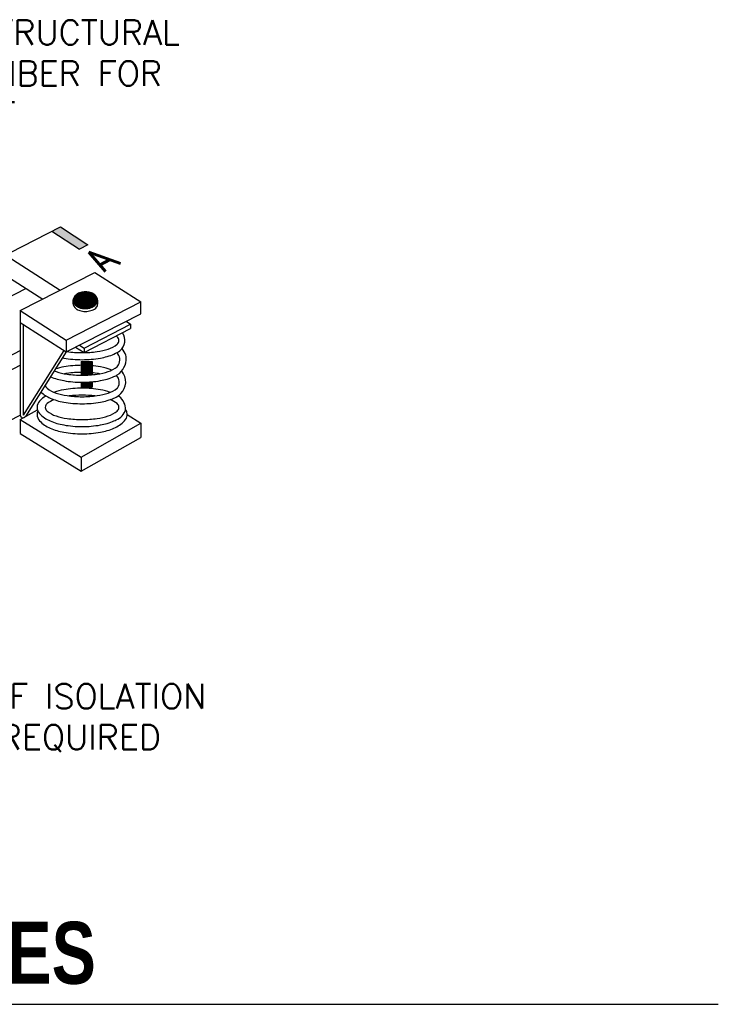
# Model space of a CAD drawing. Header units: inches. Extents: x 0.69 to 7.65, y 0.19 to 9.23.
# Tile 2 of 4: x 4.99 to 7.65, y 0.5 to 4.25. Entities that reach past the tile are written whole.
import ezdxf

# ---------------------------------------------------------------- set-up
doc = ezdxf.new("R2010")
doc.units = ezdxf.units.IN
doc.header["$MEASUREMENT"] = 0
doc.header["$PDSIZE"] = -1
for name, color, linetype in [('M-DETL-HEVY', 5, 'Continuous'), ('M-DETL-MEDM', 4, 'Continuous'), ('M-DETL-TEXT', 2, 'Continuous'), ('M-DETL-THIN', 2, 'Continuous')]:
    doc.layers.add(name, color=color, linetype=linetype)
doc.styles.add('BOLD', font='bold.shx', dxfattribs={"width": 0.9})
doc.styles.add('Romans', font='romans.shx')
doc.dimstyles.new('VA-Dims', dxfattribs={"dimtxt": 0.09375, "dimasz": 0.09375, "dimexe": 0.09375, "dimexo": 0.03125, "dimgap": 0.02, "dimtad": 1, "dimdec": 5, "dimzin": 0, "dimdsep": 46, "dimlunit": 4, "dimtxsty": 'Romans', "dimblk": 'ARCHTICK', "dimcen": 0.09375, "dimclrd": 256, "dimclre": 256, "dimclrt": 256, "dimadec": 0, "dimazin": 0, "dimtfac": 1, "dimtdec": 5, "dimtofl": 0, "dimtmove": 0, "dimatfit": 3, "dimfxl": 1, "dimfrac": 2, "dimtolj": 1, "dimtzin": 0, "dimlwd": -1, "dimlwe": -1, "dimarcsym": 0})

# ---------------------------------------------------------------- blocks, each defined once
blk = doc.blocks.new('_ArchTick')
at = {"color": 0, "linetype": 'ByBlock', "const_width": 0.15}
blk.add_lwpolyline([(-0.5, -0.5), (0.5, 0.5)], dxfattribs=at)

msp = doc.modelspace()

# ---------------------------------------------------------------- linework, layer by layer
at = {"layer": 'M-DETL-HEVY'}
for p, q in [((3.8721, 4.034), (5.1467, 3.2169)), ((3.8672, 3.9603), (5.0802, 3.1827)), ((4.1849, 2.796), (5.0163, 3.2237)), ((3.4668, 2.2004), (4.995, 2.9865)), ((3.5149, 2.1695), (4.995, 2.9309)), ((3.4697, 1.9582), (4.995, 2.7408))]:
    msp.add_line(p, q, dxfattribs=at)
at = {"layer": 'M-DETL-MEDM'}
for p, q in [((4.995, 3.1389), (5.2785, 3.2847)), ((5.2785, 3.2847), (5.4537, 3.1724)), ((5.1702, 3.0266), (5.4537, 3.1724)), ((5.4537, 3.1271), (5.4537, 3.1724)), ((4.995, 3.1389), (5.1702, 3.0266)), ((4.995, 3.1389), (4.995, 2.7767)), ((5.1702, 2.9812), (5.4537, 3.1271)), ((4.995, 3.0936), (5.1702, 2.9812)), ((5.0054, 3.0869), (5.0054, 2.7408)), ((5.2379, 2.9961), (5.4154, 3.0874)), ((5.3982, 3.0985), (5.4154, 3.0874)), ((5.4154, 3.0874), (5.4154, 3.0704)), ((5.2379, 2.9791), (5.4154, 3.0704)), ((5.1702, 3.0266), (5.1702, 2.9812)), ((5.2207, 3.0072), (5.2379, 2.9961)), ((5.1614, 2.9868), (5.0054, 2.7408)), ((5.1702, 2.9812), (5.0142, 2.7353)), ((5.2059, 2.9996), (5.2379, 2.9791)), ((5.2379, 2.9961), (5.2379, 2.9791)), ((4.995, 2.942), (4.995, 2.7408)), ((5.2274, 2.9449), (5.2274, 2.8928)), ((5.2274, 2.9449), (5.2691, 2.9449)), ((5.2691, 2.9449), (5.2691, 2.8945)), ((5.2274, 2.8658), (5.2274, 2.847)), ((5.2691, 2.8677), (5.2691, 2.847)), ((5.2274, 2.847), (5.2691, 2.847)), ((4.995, 2.724), (5.0601, 2.761)), ((5.4021, 2.7428), (5.4537, 2.7097)), ((4.995, 2.724), (4.995, 2.6705)), ((4.995, 2.724), (5.227, 2.5808)), ((5.227, 2.5808), (5.4537, 2.7097)), ((5.4537, 2.7097), (5.4537, 2.6559)), ((4.995, 2.6705), (5.227, 2.527)), ((5.227, 2.527), (5.4537, 2.6559)), ((5.227, 2.5808), (5.227, 2.527))]:
    msp.add_line(p, q, dxfattribs=at)
for points in [[(5.2105, 3.1434, 0.011098), (5.2128, 3.1423), (5.2128, 3.1423, 0.038467), (5.2223, 3.1388), (5.2223, 3.1388, 0.035572), (5.2324, 3.1366), (5.2324, 3.1366, 0.034179), (5.2428, 3.1359), (5.2428, 3.1359, 0.034179), (5.2533, 3.1366), (5.2533, 3.1366, 0.035572), (5.2634, 3.1388), (5.2634, 3.1388, 0.038467), (5.2729, 3.1423), (5.2729, 3.1423, 0.043041), (5.2814, 3.1471), (5.2814, 3.1471, 0.012316), (5.2834, 3.1485)], [(5.1731, 2.9827, 0.033847), (5.2305, 2.9788), (5.2305, 2.9788, 0.033956), (5.288, 2.9828), (5.288, 2.9828, 0.045733), (5.3298, 2.9924), (5.3298, 2.9924, 0.088698), (5.364, 3.0109), (5.364, 3.0109, 0.228442), (5.3709, 3.0252), (5.3709, 3.0252, 0.228442), (5.364, 3.0394), (5.364, 3.0394, 0.010245), (5.3604, 3.0421)], [(5.1561, 2.9589, 0.004945), (5.1606, 2.958), (5.1606, 2.958, 0.043759), (5.2305, 2.9519), (5.2305, 2.9519, 0.043759), (5.3003, 2.958), (5.3003, 2.958, 0.057151), (5.3519, 2.9734), (5.3519, 2.9734, 0.052267), (5.3746, 2.986)], [(5.1243, 2.9089, 0.016613), (5.1312, 2.9063), (5.1312, 2.9063, 0.045733), (5.173, 2.8967), (5.173, 2.8967, 0.033956), (5.2305, 2.8928), (5.2305, 2.8928, 0.033956), (5.288, 2.8967), (5.288, 2.8967, 0.045733), (5.3298, 2.9063), (5.3298, 2.9063, 0.088698), (5.364, 2.9248), (5.364, 2.9248, 0.120338), (5.3693, 2.9317)], [(5.344, 2.9121, 0.048102), (5.3003, 2.9243), (5.3003, 2.9243, 0.043759), (5.2305, 2.9304), (5.2305, 2.9304, 0.043759), (5.1606, 2.9243), (5.1606, 2.9243, 0.034481), (5.1291, 2.9164)], [(5.1103, 2.8868, 0.055776), (5.1606, 2.872), (5.1606, 2.872, 0.043759), (5.2305, 2.8658), (5.2305, 2.8658, 0.043759), (5.3003, 2.872), (5.3003, 2.872, 0.057151), (5.3519, 2.8873), (5.3519, 2.8873, 0.028402), (5.3646, 2.8936)], [(5.2971, 2.8981, 0.009853), (5.288, 2.8995), (5.288, 2.8995, 0.033956), (5.2305, 2.9034), (5.2305, 2.9034, 0.033956), (5.173, 2.8995), (5.173, 2.8995, 0.009853), (5.1638, 2.8981)], [(5.0902, 2.8551, 0.198837), (5.0969, 2.8429), (5.0969, 2.8429, 0.088698), (5.1312, 2.8244), (5.1312, 2.8244, 0.045733), (5.173, 2.8148), (5.173, 2.8148, 0.033956), (5.2305, 2.8108), (5.2305, 2.8108, 0.033956), (5.288, 2.8148), (5.288, 2.8148, 0.045733), (5.3298, 2.8244), (5.3298, 2.8244, 0.088698), (5.364, 2.8429), (5.364, 2.8429, 0.045441), (5.3664, 2.8452)], [(5.0734, 2.8285, 0.085973), (5.1091, 2.8054), (5.1091, 2.8054, 0.057151), (5.1606, 2.79), (5.1606, 2.79, 0.043759), (5.2305, 2.7839), (5.2305, 2.7839, 0.043759), (5.3003, 2.79), (5.3003, 2.79, 0.057151), (5.3519, 2.8054), (5.3519, 2.8054, 0.025222), (5.3632, 2.8109)], [(5.3378, 2.8274, 0.041166), (5.3003, 2.8373), (5.3003, 2.8373, 0.043759), (5.2305, 2.8434), (5.2305, 2.8434, 0.043759), (5.1606, 2.8373), (5.1606, 2.8373, 0.041166), (5.1231, 2.8274)], [(5.2794, 2.8137, 0.028819), (5.2305, 2.8165), (5.2305, 2.8165, 0.028819), (5.1816, 2.8137)], [(5.093, 2.8137, 0.062994), (5.0685, 2.7941), (5.0685, 2.7941, 0.195067), (5.0588, 2.7702), (5.0588, 2.7702, 0.195067), (5.0685, 2.7463), (5.0685, 2.7463, 0.099558), (5.1091, 2.7184), (5.1091, 2.7184, 0.057151), (5.1606, 2.7031), (5.1606, 2.7031, 0.043759), (5.2305, 2.6969), (5.2305, 2.6969, 0.043759), (5.3003, 2.7031), (5.3003, 2.7031, 0.057151), (5.3519, 2.7184), (5.3519, 2.7184, 0.019105), (5.3605, 2.7225)], [(5.1231, 2.7999, 0.069089), (5.0969, 2.7844), (5.0969, 2.7844, 0.228442), (5.0901, 2.7702)], [(5.0901, 2.7702, 0.228442), (5.0969, 2.756), (5.0969, 2.756, 0.088698), (5.1312, 2.7374), (5.1312, 2.7374, 0.045733), (5.173, 2.7278), (5.173, 2.7278, 0.033956), (5.2305, 2.7239), (5.2305, 2.7239, 0.033956), (5.288, 2.7278), (5.288, 2.7278, 0.045733), (5.3298, 2.7374), (5.3298, 2.7374, 0.088698), (5.364, 2.756), (5.364, 2.756, 0.228442), (5.3709, 2.7702), (5.3709, 2.7702, 0.228442), (5.364, 2.7844), (5.364, 2.7844, 0.069089), (5.3378, 2.7999)], [(5.0617, 2.7565, 0.103027), (5.0588, 2.7428), (5.0588, 2.7428, 0.195067), (5.0685, 2.7188), (5.0685, 2.7188, 0.099558), (5.1091, 2.691), (5.1091, 2.691, 0.057151), (5.1606, 2.6756), (5.1606, 2.6756, 0.043759), (5.2305, 2.6695), (5.2305, 2.6695, 0.043759), (5.3003, 2.6756), (5.3003, 2.6756, 0.057151), (5.3519, 2.691), (5.3519, 2.691, 0.099558), (5.3924, 2.7188), (5.3924, 2.7188, 0.356195), (5.3962, 2.7621)]]:
    msp.add_lwpolyline(points, format="xyb", dxfattribs=at)
for centre, radius, start, end in [((5.2299, 3.1721), 0.0347, 160.6723, 235.964), ((5.2545, 3.171), 0.0366, 322.1007, 26.532), ((5.3437, 3.0253), 0.05, 308.1958, 35.5828), ((5.3341, 2.9506), 0.04, 331.7209, 44.4214), ((5.3043, 2.935), 0.0984, 20.079, 37.0325), ((5.3278, 2.9508), 0.0713, 6.9914, 14.6706), ((5.3219, 2.9573), 0.0767, 303.7626, 1.5941), ((5.3326, 2.8655), 0.0394, 329.0899, 42.3033), ((5.3034, 2.8485), 0.0984, 23.3116, 37.7518), ((5.3304, 2.8684), 0.0662, 296.3056, 16.6603), ((5.3029, 2.7072), 0.1248, 56.3556, 58.5696), ((5.3357, 2.7627), 0.0605, 358.9958, 53.0669), ((5.0054, 2.7408), 0.0104, 180, 327.6132), ((5.3418, 2.7753), 0.056, 289.4375, 345.9187), ((5.3678, 2.7428), 0.0343, 0, 23.529)]:
    msp.add_arc(centre, radius, start, end, dxfattribs=at)
for p in [(5.2285, 2.9417), (5.2285, 2.9352), (5.2285, 2.9287), (5.2301, 2.9384), (5.2301, 2.9319), (5.2318, 2.9417), (5.2318, 2.9352), (5.2318, 2.9287), (5.2334, 2.9384), (5.2334, 2.9319), (5.235, 2.9417), (5.235, 2.9352), (5.235, 2.9287), (5.2366, 2.9384), (5.2366, 2.9319), (5.2383, 2.9417), (5.2383, 2.9352), (5.2383, 2.9287), (5.2399, 2.9384), (5.2399, 2.9319), (5.2415, 2.9417), (5.2415, 2.9352), (5.2415, 2.9287), (5.2432, 2.9384), (5.2432, 2.9319), (5.2448, 2.9417), (5.2448, 2.9352), (5.2448, 2.9287), (5.2464, 2.9384), (5.2464, 2.9319), (5.248, 2.9417), (5.248, 2.9352), (5.248, 2.9287), (5.2497, 2.9384), (5.2497, 2.9319), (5.2513, 2.9417), (5.2513, 2.9352), (5.2513, 2.9287), (5.2529, 2.9384), (5.2529, 2.9319), (5.2545, 2.9417), (5.2545, 2.9352), (5.2545, 2.9287), (5.2562, 2.9384), (5.2562, 2.9319), (5.2578, 2.9417), (5.2578, 2.9352), (5.2578, 2.9287), (5.2594, 2.9384), (5.2594, 2.9319), (5.2611, 2.9417), (5.2611, 2.9352), (5.2611, 2.9287), (5.2627, 2.9384), (5.2627, 2.9319), (5.2643, 2.9417), (5.2643, 2.9352), (5.2643, 2.9287), (5.2659, 2.9384), (5.2659, 2.9319), (5.2676, 2.9417), (5.2676, 2.9352), (5.2285, 2.9222), (5.2285, 2.9156), (5.2285, 2.9091), (5.2285, 2.9026), (5.2285, 2.8961), (5.2301, 2.9254), (5.2301, 2.9189), (5.2301, 2.9124), (5.2301, 2.9059), (5.2301, 2.8994), (5.2318, 2.9222), (5.2318, 2.9156), (5.2318, 2.9091), (5.2318, 2.9026), (5.2318, 2.8961), (5.2334, 2.9254), (5.2334, 2.9189), (5.2334, 2.9124), (5.2334, 2.9059), (5.2334, 2.8994), (5.235, 2.9222), (5.235, 2.9156), (5.235, 2.9091), (5.235, 2.9026), (5.235, 2.8961), (5.2366, 2.9254), (5.2366, 2.9189), (5.2366, 2.9124), (5.2366, 2.9059), (5.2366, 2.8994), (5.2383, 2.9222), (5.2383, 2.9156), (5.2383, 2.9091), (5.2383, 2.9026), (5.2383, 2.8961), (5.2399, 2.9254), (5.2399, 2.9189), (5.2399, 2.9124), (5.2399, 2.9059), (5.2399, 2.8994), (5.2415, 2.9222), (5.2415, 2.9156), (5.2415, 2.9091), (5.2415, 2.9026), (5.2415, 2.8961), (5.2432, 2.9254), (5.2432, 2.9189), (5.2432, 2.9124), (5.2432, 2.9059), (5.2432, 2.8994), (5.2448, 2.9222), (5.2448, 2.9156), (5.2448, 2.9091), (5.2448, 2.9026), (5.2448, 2.8961), (5.2464, 2.9254), (5.2464, 2.9189), (5.2464, 2.9124), (5.2464, 2.9059), (5.2464, 2.8994), (5.248, 2.9222), (5.248, 2.9156), (5.248, 2.9091), (5.248, 2.9026), (5.248, 2.8961), (5.2497, 2.9254), (5.2497, 2.9189), (5.2497, 2.9124), (5.2497, 2.9059), (5.2497, 2.8994), (5.2513, 2.9222), (5.2513, 2.9156), (5.2513, 2.9091), (5.2513, 2.9026), (5.2513, 2.8961), (5.2529, 2.9254), (5.2529, 2.9189), (5.2529, 2.9124), (5.2529, 2.9059), (5.2529, 2.8994), (5.2545, 2.9222), (5.2545, 2.9156), (5.2545, 2.9091), (5.2545, 2.9026), (5.2545, 2.8961), (5.2562, 2.9254), (5.2562, 2.9189), (5.2562, 2.9124), (5.2562, 2.9059), (5.2562, 2.8994), (5.2578, 2.9222), (5.2578, 2.9156), (5.2578, 2.9091), (5.2578, 2.9026), (5.2578, 2.8961), (5.2594, 2.9254), (5.2594, 2.9189), (5.2594, 2.9124), (5.2594, 2.9059), (5.2594, 2.8994), (5.2611, 2.9222), (5.2611, 2.9156), (5.2611, 2.9091), (5.2611, 2.9026), (5.2611, 2.8961), (5.2627, 2.9254), (5.2627, 2.9189), (5.2627, 2.9124), (5.2627, 2.9059), (5.2627, 2.8994), (5.2643, 2.9222), (5.2643, 2.9156), (5.2643, 2.9091), (5.2643, 2.9026), (5.2643, 2.8961), (5.2659, 2.9254), (5.2659, 2.9189), (5.2659, 2.9124), (5.2659, 2.9059), (5.2659, 2.8994), (5.2676, 2.9222), (5.2676, 2.9156), (5.2676, 2.9091), (5.2676, 2.9026), (5.2676, 2.8961), (5.2285, 2.8636), (5.2285, 2.8571), (5.2301, 2.8603), (5.2301, 2.8538), (5.2318, 2.8636), (5.2318, 2.8571), (5.2334, 2.8603), (5.2334, 2.8538), (5.235, 2.8636), (5.235, 2.8571), (5.2366, 2.8603), (5.2366, 2.8538), (5.2383, 2.8636), (5.2383, 2.8571), (5.2399, 2.8603), (5.2399, 2.8538), (5.2415, 2.8636), (5.2415, 2.8571), (5.2432, 2.8603), (5.2432, 2.8538), (5.2448, 2.8636), (5.2448, 2.8571), (5.2464, 2.8603), (5.2464, 2.8538), (5.248, 2.8636), (5.248, 2.8571), (5.2497, 2.8603), (5.2497, 2.8538), (5.2513, 2.8636), (5.2513, 2.8571), (5.2529, 2.8603), (5.2529, 2.8538), (5.2545, 2.8636), (5.2545, 2.8571), (5.2562, 2.8603), (5.2562, 2.8538), (5.2578, 2.8636), (5.2578, 2.8571), (5.2594, 2.8668), (5.2594, 2.8603), (5.2594, 2.8538), (5.2611, 2.8636), (5.2611, 2.8571), (5.2627, 2.8668), (5.2627, 2.8603), (5.2627, 2.8538), (5.2643, 2.8636), (5.2643, 2.8571), (5.2659, 2.8668), (5.2659, 2.8603), (5.2659, 2.8538), (5.2676, 2.8636), (5.2676, 2.8571), (5.2285, 2.8505), (5.2301, 2.8473), (5.2318, 2.8505), (5.2334, 2.8473), (5.235, 2.8505), (5.2366, 2.8473), (5.2383, 2.8505), (5.2399, 2.8473), (5.2415, 2.8505), (5.2432, 2.8473), (5.2448, 2.8505), (5.2464, 2.8473), (5.248, 2.8505), (5.2497, 2.8473), (5.2513, 2.8505), (5.2529, 2.8473), (5.2545, 2.8505), (5.2562, 2.8473), (5.2578, 2.8505), (5.2594, 2.8473), (5.2611, 2.8505), (5.2627, 2.8473), (5.2643, 2.8505), (5.2659, 2.8473), (5.2676, 2.8505)]:
    msp.add_point(p, dxfattribs=at)
at = {"layer": 'M-DETL-TEXT'}
msp.add_line((1.3125, 0.4951), (7.6544, 0.4951), dxfattribs=at)
at = {"layer": 'M-DETL-THIN'}
msp.add_line((4.8909, 3.3264), (5.1477, 3.458), dxfattribs=at)
for points in [[(5.1477, 3.458), (5.2527, 3.3901), (5.2206, 3.3737)], [(5.1156, 3.4415), (5.2206, 3.3737)]]:
    msp.add_lwpolyline(points, dxfattribs=at)
msp.add_solid([(5.2206, 3.3737), (5.2527, 3.3901), (5.1156, 3.4415), (5.1477, 3.458)], dxfattribs=at)

# ---------------------------------------------------------------- texts
at = {"layer": 'M-DETL-TEXT', "style": 'Romans', "oblique": 330}
msp.add_text('A', height=0.0938, rotation=27.4177, dxfattribs=at).set_placement((5.3155, 3.2867))
at = {"layer": 'M-DETL-TEXT', "style": 'BOLD', "width": 0.8}
msp.add_text('VIBRATION ISOLATION BASES', height=0.23622, dxfattribs=at).set_placement((1.5062, 0.5732))
at = {"layer": 'M-DETL-TEXT', "insert": (4.2816, 4.246), "char_height": 0.09375, "width": 1.564603, "attachment_point": 1, "style": 'Romans'}
msp.add_mtext('TYPICAL STRUCTURAL STEEL MEMBER FOR EQUIPMENT', dxfattribs=at)
at = {"layer": 'M-DETL-TEXT', "insert": (4.2816, 1.7159), "char_height": 0.09375, "attachment_point": 1, "style": 'Romans'}
msp.add_mtext('NUMBER OF ISOLATION\\PUNITS AS REQUIRED', dxfattribs=at)

# ---------------------------------------------------------------- meshes
at = {"layer": 'M-DETL-MEDM'}
mesh = msp.add_polyface(dxfattribs=at)
corners = [(5.2101, 3.1557), (5.2085, 3.1571), (5.2171, 3.1517), (5.2043, 3.1606), (5.2208, 3.1504), (5.2027, 3.1627), (5.2251, 3.1488), (5.2001, 3.1661), (5.2295, 3.1479), (5.199, 3.1685), (5.2338, 3.147), (5.1974, 3.1721), (5.2385, 3.1466), (5.1971, 3.1747), (5.2428, 3.1464), (5.1965, 3.1784), (5.2477, 3.1467), (5.1969, 3.181), (5.2519, 3.147), (5.1974, 3.1846), (5.2566, 3.148), (5.1986, 3.1872), (5.2605, 3.1488), (5.2001, 3.1906), (5.2649, 3.1504), (5.2019, 3.193), (5.2685, 3.1517), (5.2043, 3.1962), (5.2724, 3.154), (5.2069, 3.1983), (5.2755, 3.1557), (5.2101, 3.201), (5.2788, 3.1584), (5.2132, 3.2028), (5.2813, 3.1606), (5.2171, 3.205), (5.2837, 3.1637), (5.2207, 3.2063), (5.2856, 3.1661), (5.2251, 3.2079), (5.2871, 3.1695), (5.2291, 3.2088), (5.2882, 3.1721), (5.2338, 3.2098), (5.2887, 3.1757), (5.2891, 3.1784), (5.238, 3.2101), (5.2891, 3.1784), (5.2886, 3.182), (5.2428, 3.2104), (5.2882, 3.1846), (5.2471, 3.2101), (5.2866, 3.1882), (5.2519, 3.2098), (5.2856, 3.1906), (5.2561, 3.2089), (5.2829, 3.1941), (5.2605, 3.2079), (5.2813, 3.1962), (5.2649, 3.2063), (5.2772, 3.1996), (5.2685, 3.205), (5.2755, 3.201)]
mesh.append_faces([[corners[k] for k in face] for face in [(0, 0, 2, 1), (1, 2, 4, 3), (3, 4, 6, 5), (5, 6, 8, 7), (7, 8, 10, 9), (9, 10, 12, 11), (11, 12, 14, 13), (13, 14, 16, 15), (15, 16, 18, 17), (17, 18, 20, 19), (19, 20, 22, 21), (21, 22, 24, 23), (23, 24, 26, 25), (25, 26, 28, 27), (27, 28, 30, 29), (29, 30, 32, 31), (31, 32, 34, 33), (33, 34, 36, 35), (35, 36, 38, 37), (37, 38, 40, 39), (39, 40, 42, 41), (41, 42, 44, 43), (43, 44, 47, 46), (46, 45, 48, 49), (49, 48, 50, 51), (51, 50, 52, 53), (53, 52, 54, 55), (55, 54, 56, 57), (57, 56, 58, 59), (59, 58, 60, 61), (61, 60, 62, 62)]], dxfattribs={"vtx0": -1, "vtx2": -1})

# ---------------------------------------------------------------- leaders
at = {"layer": 'M-DETL-TEXT', "annotation_type": 0, "has_hookline": 1, "hookline_direction": 0}
for points, text_width in [([(4.296, 3.5942), (4.1366, 4.1991), (4.2616, 4.1991)], 1.4821), ([(3.5357, 1.6706), (4.2616, 1.669)], 1.5893)]:
    msp.add_leader(points, dimstyle='VA-Dims', override={"dimasz": 0.125, "dimtad": 0}, dxfattribs=dict(at, text_width=text_width))

doc.saveas('drawing.dxf')
